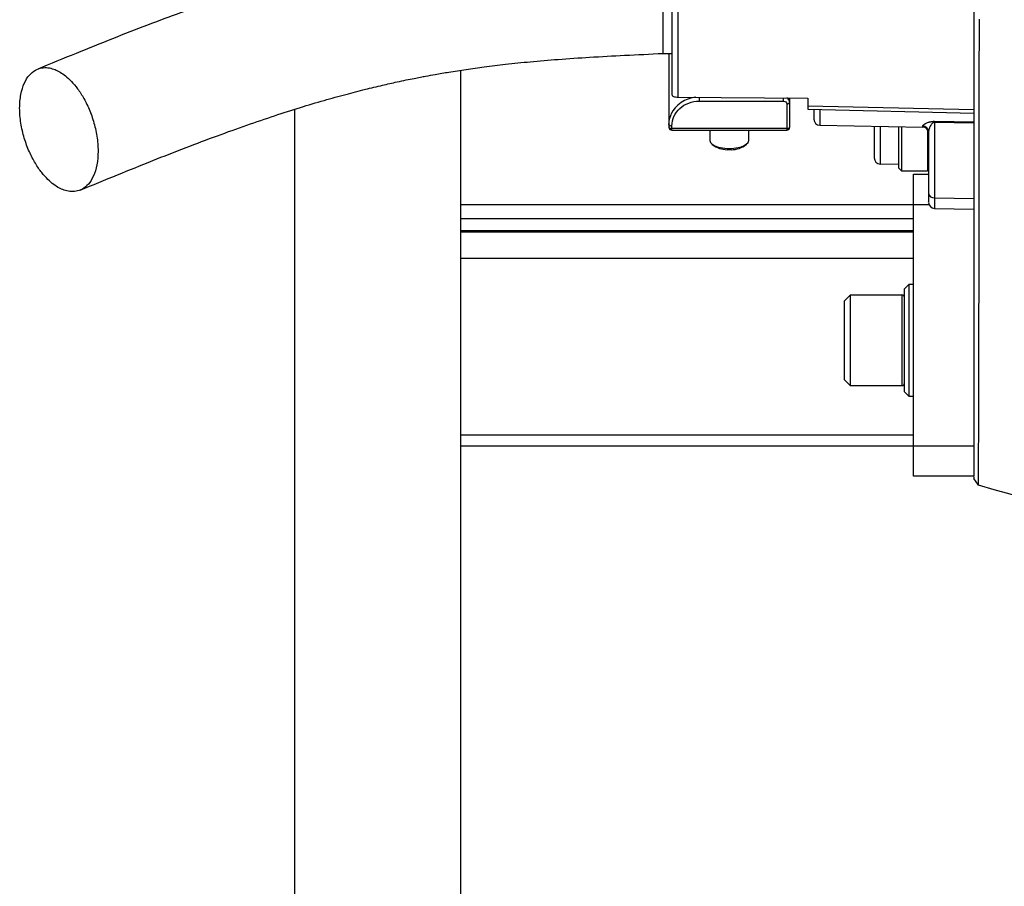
# Model space of a CAD drawing. Header units: inches. Extents: x -109 to 21, y -36 to 51.
# Tile 2 of 26: x -109 to -96, y -16 to -5. Entities that reach past the tile are written whole.
import ezdxf

# ---------------------------------------------------------------- set-up
doc = ezdxf.new("R2010")
doc.units = ezdxf.units.IN
doc.header["$MEASUREMENT"] = 0

msp = doc.modelspace()

# ---------------------------------------------------------------- linework, layer by layer
at = {"color": 7, "linetype": 'Continuous', "lineweight": 25}
for p, q in [((-100.709, -3.445), (-100.709, -5.118)), ((-100.591, -4.313), (-100.591, -5.655)), ((-100.513, -4.44), (-100.513, -5.689)), ((-100.709, -5.118), (-100.591, -5.118)), ((-100.63, -5.118), (-100.63, -6.08)), ((-103.346, -5.338), (-103.346, -35.63)), ((-100.513, -5.689), (-98.819, -5.701)), ((-100.236, -5.74), (-99.134, -5.74)), ((-99.094, -5.776), (-99.094, -6.12)), ((-99.055, -6.08), (-99.055, -5.699)), ((-98.819, -5.701), (-98.819, -5.8)), ((-105.512, -5.848), (-105.512, -35.63)), ((-98.82, -5.846), (-96.652, -5.896)), ((-98.819, -5.8), (-96.654, -5.851)), ((-97.167, -6.003), (-96.654, -6.011)), ((-96.654, -6.026), (-97.167, -6.018)), ((-97.167, -6.018), (-97.167, -7.139)), ((-100.591, -6.12), (-100.591, -6.061)), ((-99.094, -6.097), (-100.591, -6.097)), ((-100.591, -6.12), (-99.094, -6.12)), ((-100.098, -6.12), (-100.098, -6.248)), ((-99.587, -6.248), (-99.587, -6.12)), ((-98.663, -6.055), (-97.321, -6.078)), ((-97.638, -6.072), (-97.638, -6.609)), ((-97.598, -6.073), (-97.598, -6.648)), ((-97.244, -6.143), (-97.244, -6.94)), ((-100.069, -6.299), (-100.041, -6.321)), ((-99.644, -6.321), (-99.616, -6.299)), ((-97.875, -6.559), (-97.638, -6.564)), ((-97.638, -6.609), (-97.598, -6.648)), ((-97.598, -6.648), (-97.26, -6.648)), ((-97.441, -6.693), (-97.244, -6.693)), ((-97.441, -10.63), (-97.441, -6.693)), ((-97.167, -7.001), (-96.654, -7.008)), ((-103.346, -7.087), (-97.24, -7.087)), ((-97.167, -7.139), (-96.654, -7.148)), ((-96.654, -7.148), (-96.654, -10.63)), ((-103.346, -7.271), (-97.441, -7.271)), ((-103.346, -7.428), (-97.441, -7.428)), ((-103.346, -7.446), (-97.441, -7.446)), ((-97.441, -7.793), (-103.346, -7.793)), ((-97.5, -8.13), (-97.559, -8.189)), ((-97.559, -9.528), (-97.559, -8.189)), ((-97.441, -8.13), (-97.5, -8.13)), ((-97.5, -8.13), (-97.5, -9.587)), ((-98.268, -8.268), (-98.346, -8.346)), ((-97.591, -8.268), (-98.268, -8.268)), ((-98.268, -8.268), (-98.268, -9.449)), ((-98.346, -8.346), (-98.346, -9.37)), ((-98.346, -9.37), (-98.268, -9.449)), ((-98.268, -9.449), (-97.591, -9.449)), ((-97.559, -9.528), (-97.5, -9.587)), ((-97.5, -9.587), (-97.441, -9.587)), ((-103.346, -10.091), (-97.441, -10.091)), ((-103.346, -10.236), (-96.654, -10.236)), ((-96.654, -10.63), (-97.441, -10.63)), ((-96.654, -10.637), (-96.654, -10.658)), ((-96.594, -10.746), (-96.654, -10.658))]:
    msp.add_line(p, q, dxfattribs=at)
at = {"color": 8, "linetype": 'Continuous', "lineweight": 25}
for p, q in [((-100.236, -5.691), (-100.236, -5.74)), ((-99.134, -5.74), (-99.134, -5.699)), ((-98.663, -5.849), (-98.663, -6.055)), ((-97.875, -6.068), (-97.875, -6.559)), ((-97.321, -6.078), (-97.321, -6.065)), ((-97.26, -6.109), (-97.26, -6.648)), ((-97.591, -8.268), (-97.591, -9.449))]:
    msp.add_line(p, q, dxfattribs=at)
at = {"color": 7, "linetype": 'Continuous', "lineweight": 25, "flags": 128}
for points in [[(-96.594, -10.746), (-96.594, -10.728), (-96.594, -10.674), (-96.593, -10.584), (-96.592, -10.457), (-96.592, -10.295), (-96.591, -10.095), (-96.589, -9.859), (-96.589, -9.589), (-96.588, -9.286), (-96.587, -8.949), (-96.587, -8.578), (-96.586, -8.172), (-96.586, -7.738), (-96.586, -7.277), (-96.585, -6.788), (-96.585, -6.272), (-96.584, -5.728), (-96.583, -5.159), (-96.582, -5.014), (-96.582, -4.996), (-96.582, -4.993), (-96.582, -4.993), (-96.582, -4.993), (-96.582, -4.993), (-96.582, -4.993), (-96.582, -4.993), (-96.582, -4.672)], [(-100.591, -5.655), (-100.589, -5.662), (-100.585, -5.668), (-100.578, -5.674), (-100.568, -5.679), (-100.556, -5.683), (-100.543, -5.686), (-100.528, -5.688), (-100.513, -5.689)], [(-99.094, -5.776), (-99.087, -5.776), (-99.079, -5.775), (-99.073, -5.773), (-99.067, -5.771), (-99.062, -5.769), (-99.058, -5.766), (-99.056, -5.763), (-99.055, -5.759)], [(-100.63, -6.045), (-100.622, -5.975), (-100.602, -5.914)], [(-100.63, -6.045), (-100.629, -6.048), (-100.627, -6.051), (-100.623, -6.054), (-100.618, -6.057), (-100.612, -6.059), (-100.606, -6.06), (-100.598, -6.061), (-100.591, -6.061)], [(-100.63, -6.08), (-100.629, -6.084), (-100.627, -6.087), (-100.623, -6.09), (-100.618, -6.092), (-100.612, -6.094), (-100.606, -6.096), (-100.598, -6.097), (-100.591, -6.097)], [(-99.094, -6.097), (-99.087, -6.097), (-99.079, -6.096), (-99.073, -6.094), (-99.067, -6.092), (-99.062, -6.09), (-99.058, -6.087), (-99.056, -6.084), (-99.055, -6.08)], [(-100.098, -6.248), (-100.098, -6.255), (-100.088, -6.279), (-100.064, -6.302), (-100.029, -6.322), (-99.983, -6.339), (-99.93, -6.35), (-99.872, -6.356), (-99.813, -6.356), (-99.755, -6.35), (-99.702, -6.339), (-99.656, -6.322), (-99.621, -6.302), (-99.597, -6.279), (-99.587, -6.255), (-99.587, -6.248)]]:
    msp.add_lwpolyline(points, dxfattribs=at)
at = {"color": 8, "linetype": 'Continuous', "lineweight": 25}
for centre, radius, start, end in [((-100.248, -6.081), 0.392, 94.7869, 154.8005), ((-99.126, -5.761), 0.0707, 1.332, 61.2322)]:
    msp.add_arc(centre, radius, start, end, dxfattribs=at)
at = {"color": 7, "linetype": 'Continuous', "lineweight": 25}
for centre, radius, start, end in [((-98.661, -5.976), 0.0787, 180, 269), ((-98.129, -6.011), 0.962, 359.5528, 0.4472), ((-100.591, -6.08), 0.0394, 180, 270), ((-99.094, -6.08), 0.0394, 270, 0), ((-97.323, -6.144), 0.0785, 0.2004, 89.2085), ((-97.323, -6.157), 0.0787, 360, 89), ((-99.865, -6.045), 0.328, 237.4714, 273.9212), ((-99.816, -6.06), 0.313, 265.1842, 303.4232), ((-97.874, -6.481), 0.0787, 180, 269), ((-97.26, -6.632), 0.0157, 270, 0), ((-97.243, -6.472), 0.0984, 269, 270), ((-97.174, -6.93), 0.071, 188.3936, 275.7313), ((-97.165, -7.06), 0.0787, 180, 269), ((-97.591, -8.299), 0.0315, 360, 90), ((-97.591, -9.417), 0.0315, 270, 0)]:
    msp.add_arc(centre, radius, start, end, dxfattribs=at)
for points, knots in [([(-96.654, 10.229), (-96.654, 10.185), (-96.654, 10.075), (-96.654, 9.85), (-96.654, 9.561), (-96.654, 9.23), (-96.654, 8.861), (-96.654, 8.455), (-96.654, 8.011), (-96.654, 7.532), (-96.654, 7.021), (-96.654, 6.482), (-96.654, 5.916), (-96.654, 5.324), (-96.654, 4.707), (-96.654, 4.071), (-96.654, 3.418), (-96.654, 2.753), (-96.654, 2.075), (-96.654, 1.385), (-96.654, 0.69), (-96.654, -0.007), (-96.654, -0.703), (-96.654, -1.396), (-96.654, -2.084), (-96.654, -2.765), (-96.654, -3.433), (-96.654, -4.084), (-96.654, -4.719), (-96.654, -5.335), (-96.654, -5.928), (-96.654, -6.496), (-96.654, -7.033), (-96.654, -7.541), (-96.654, -8.018), (-96.654, -8.461), (-96.654, -8.868), (-96.654, -9.235), (-96.654, -9.564), (-96.654, -9.851), (-96.654, -10.076), (-96.654, -10.185), (-96.654, -10.229)], [0, 0, 0, 0, 0.017356, 0.042725, 0.068295, 0.093734, 0.119056, 0.144345, 0.16976, 0.195269, 0.220704, 0.246089, 0.271374, 0.296753, 0.322257, 0.347773, 0.373109, 0.398394, 0.423736, 0.449241, 0.474747, 0.500148, 0.525438, 0.55081, 0.576222, 0.601741, 0.627179, 0.65248, 0.677801, 0.703229, 0.728802, 0.75418, 0.779522, 0.804805, 0.830249, 0.855733, 0.881225, 0.906527, 0.931858, 0.957219, 0.982785, 1, 1, 1, 1]), ([(-100.709, -3.445), (-100.876, -3.452), (-101.198, -3.467), (-101.662, -3.491), (-102.087, -3.519), (-102.473, -3.55), (-102.82, -3.585), (-103.126, -3.62), (-103.39, -3.655), (-103.607, -3.687), (-103.781, -3.714), (-103.913, -3.736), (-104.016, -3.755), (-104.107, -3.771), (-104.202, -3.789), (-104.318, -3.812), (-104.474, -3.844), (-104.674, -3.888), (-104.921, -3.946), (-105.201, -4.017), (-105.51, -4.102), (-105.848, -4.202), (-106.212, -4.316), (-106.599, -4.446), (-107.009, -4.592), (-107.44, -4.753), (-107.893, -4.93), (-108.368, -5.121), (-108.692, -5.254), (-108.859, -5.322)], [0, 0, 0, 0, 0.053307, 0.102562, 0.147883, 0.189353, 0.226936, 0.260412, 0.289613, 0.314447, 0.332993, 0.347977, 0.359404, 0.368198, 0.378971, 0.392349, 0.408325, 0.433491, 0.463182, 0.497374, 0.536033, 0.579104, 0.626531, 0.678281, 0.734297, 0.794488, 0.858791, 0.92726, 1, 1, 1, 1]), ([(-108.306, -6.901), (-108.144, -6.834), (-107.83, -6.705), (-107.371, -6.519), (-106.937, -6.349), (-106.528, -6.194), (-106.143, -6.055), (-105.782, -5.933), (-105.446, -5.825), (-105.136, -5.733), (-104.853, -5.654), (-104.599, -5.588), (-104.376, -5.535), (-104.198, -5.494), (-104.06, -5.465), (-103.958, -5.444), (-103.874, -5.428), (-103.783, -5.411), (-103.66, -5.388), (-103.484, -5.358), (-103.272, -5.325), (-103.025, -5.291), (-102.746, -5.257), (-102.425, -5.224), (-102.06, -5.193), (-101.649, -5.166), (-101.194, -5.141), (-100.875, -5.126), (-100.709, -5.118)], [0, 0, 0, 0, 0.07635, 0.147885, 0.214508, 0.276195, 0.332989, 0.384966, 0.432209, 0.474801, 0.512763, 0.546097, 0.57483, 0.599, 0.614158, 0.626788, 0.6369, 0.645258, 0.660571, 0.681697, 0.708652, 0.736439, 0.76863, 0.805354, 0.846789, 0.893052, 0.944159, 1, 1, 1, 1]), ([(-108.583, -6.87), (-108.604, -6.858), (-108.627, -6.844), (-108.674, -6.808), (-108.7, -6.787), (-108.752, -6.736), (-108.779, -6.706), (-108.834, -6.636), (-108.862, -6.596), (-108.916, -6.505), (-108.943, -6.455), (-108.992, -6.344), (-109.015, -6.284), (-109.052, -6.159), (-109.067, -6.093), (-109.088, -5.961), (-109.094, -5.895), (-109.094, -5.769), (-109.088, -5.708), (-109.067, -5.599), (-109.052, -5.55), (-109.015, -5.466), (-108.992, -5.43), (-108.943, -5.374), (-108.916, -5.353), (-108.862, -5.322), (-108.834, -5.312), (-108.779, -5.303), (-108.752, -5.302), (-108.7, -5.308), (-108.674, -5.315), (-108.627, -5.331), (-108.604, -5.342), (-108.583, -5.354)], [0, 0, 0, 0, 0.0625, 0.0625, 0.125, 0.125, 0.1875, 0.1875, 0.25, 0.25, 0.3125, 0.3125, 0.375, 0.375, 0.4375, 0.4375, 0.5, 0.5, 0.5625, 0.5625, 0.625, 0.625, 0.6875, 0.6875, 0.75, 0.75, 0.8125, 0.8125, 0.875, 0.875, 0.9375, 0.9375, 1, 1, 1, 1]), ([(-108.583, -5.354), (-108.561, -5.365), (-108.539, -5.38), (-108.491, -5.415), (-108.466, -5.437), (-108.413, -5.488), (-108.386, -5.518), (-108.331, -5.588), (-108.303, -5.628), (-108.249, -5.718), (-108.222, -5.769), (-108.173, -5.879), (-108.151, -5.939), (-108.113, -6.065), (-108.098, -6.131), (-108.077, -6.262), (-108.072, -6.329), (-108.072, -6.455), (-108.077, -6.515), (-108.098, -6.624), (-108.113, -6.673), (-108.151, -6.758), (-108.173, -6.793), (-108.222, -6.85), (-108.249, -6.871), (-108.303, -6.902), (-108.331, -6.911), (-108.386, -6.921), (-108.413, -6.921), (-108.466, -6.915), (-108.491, -6.909), (-108.539, -6.892), (-108.561, -6.882), (-108.583, -6.87)], [0, 0, 0, 0, 0.0625, 0.0625, 0.125, 0.125, 0.1875, 0.1875, 0.25, 0.25, 0.3125, 0.3125, 0.375, 0.375, 0.4375, 0.4375, 0.5, 0.5, 0.5625, 0.5625, 0.625, 0.625, 0.6875, 0.6875, 0.75, 0.75, 0.8125, 0.8125, 0.875, 0.875, 0.9375, 0.9375, 1, 1, 1, 1]), ([(-100.591, -6.061), (-100.591, -6.019), (-100.581, -5.977), (-100.546, -5.9), (-100.52, -5.864), (-100.454, -5.805), (-100.415, -5.781), (-100.329, -5.749), (-100.283, -5.74), (-100.236, -5.74)], [0, 0, 0, 0, 0.25, 0.25, 0.5, 0.5, 0.75, 0.75, 1, 1, 1, 1]), ([(-98.819, -5.8), (-98.819, -5.802), (-98.819, -5.806), (-98.819, -5.811), (-98.819, -5.815), (-98.819, -5.82), (-98.819, -5.824), (-98.819, -5.827), (-98.819, -5.831), (-98.819, -5.834), (-98.819, -5.837), (-98.819, -5.839), (-98.819, -5.841), (-98.819, -5.843), (-98.819, -5.844), (-98.819, -5.845), (-98.819, -5.846), (-98.819, -5.846), (-98.819, -5.846)], [0, 0, 0, 0, 0.064815, 0.12932, 0.193517, 0.257404, 0.320982, 0.384251, 0.447212, 0.509865, 0.572209, 0.634245, 0.695973, 0.757393, 0.818506, 0.879311, 0.939809, 1, 1, 1, 1]), ([(-98.74, -5.848), (-98.74, -5.868), (-98.74, -5.913), (-98.74, -5.954), (-98.74, -5.976), (-98.74, -5.974), (-98.74, -5.973)], [0, 0, 0, 0, 0.24802, 0.560606, 0.873192, 1, 1, 1, 1]), ([(-97.321, -6.065), (-97.321, -6.065), (-97.321, -6.064), (-97.321, -6.062), (-97.32, -6.06), (-97.319, -6.058), (-97.317, -6.056), (-97.315, -6.054), (-97.312, -6.051), (-97.308, -6.048), (-97.303, -6.044), (-97.296, -6.039), (-97.288, -6.035), (-97.279, -6.03), (-97.266, -6.023), (-97.25, -6.017), (-97.233, -6.012), (-97.222, -6.009), (-97.211, -6.007), (-97.201, -6.005), (-97.191, -6.004), (-97.182, -6.003), (-97.174, -6.003), (-97.169, -6.003), (-97.167, -6.003)], [0, 0, 0, 0, 0.035003, 0.070155, 0.10548, 0.141002, 0.176744, 0.21273, 0.248982, 0.312053, 0.372493, 0.435232, 0.498725, 0.560796, 0.623833, 0.748627, 0.802439, 0.838484, 0.874149, 0.907064, 0.938347, 0.959432, 0.979893, 1, 1, 1, 1]), ([(-97.167, -6.018), (-97.168, -6.018), (-97.169, -6.018), (-97.172, -6.018), (-97.174, -6.019), (-97.177, -6.019), (-97.179, -6.02), (-97.182, -6.021), (-97.184, -6.022), (-97.187, -6.023), (-97.192, -6.026), (-97.199, -6.032), (-97.208, -6.042), (-97.218, -6.057), (-97.227, -6.073), (-97.235, -6.092), (-97.24, -6.108), (-97.243, -6.123), (-97.244, -6.134), (-97.244, -6.141), (-97.244, -6.143)], [0, 0, 0, 0, 0.007819, 0.015839, 0.024222, 0.033112, 0.042627, 0.052867, 0.063909, 0.075816, 0.088638, 0.139803, 0.204183, 0.315975, 0.462974, 0.572146, 0.73174, 0.841223, 0.930642, 1, 1, 1, 1]), ([(-97.953, -6.067), (-97.953, -6.069), (-97.953, -6.11), (-97.953, -6.183), (-97.953, -6.279), (-97.953, -6.36), (-97.953, -6.423), (-97.953, -6.463), (-97.953, -6.482), (-97.953, -6.479), (-97.953, -6.478)], [0, 0, 0, 0, 0.009832, 0.16618, 0.322528, 0.478876, 0.635225, 0.791573, 0.947921, 1, 1, 1, 1]), ([(-97.244, -6.94), (-97.244, -6.968), (-97.244, -7.023), (-97.244, -7.06), (-97.244, -7.056), (-97.244, -7.055)], [0, 0, 0, 0, 0.406271, 0.812542, 1, 1, 1, 1])]:
    msp.add_open_spline(points, degree=3, knots=knots, dxfattribs=at)
for points in [[(-99.134, -5.74), (-99.112, -5.74), (-99.094, -5.756), (-99.094, -5.776)], [(-89.828, -11.758), (-92.12, -11.746), (-94.399, -11.406), (-96.594, -10.746)]]:
    msp.add_open_spline(points, degree=3, dxfattribs=at)

doc.saveas('drawing.dxf')
